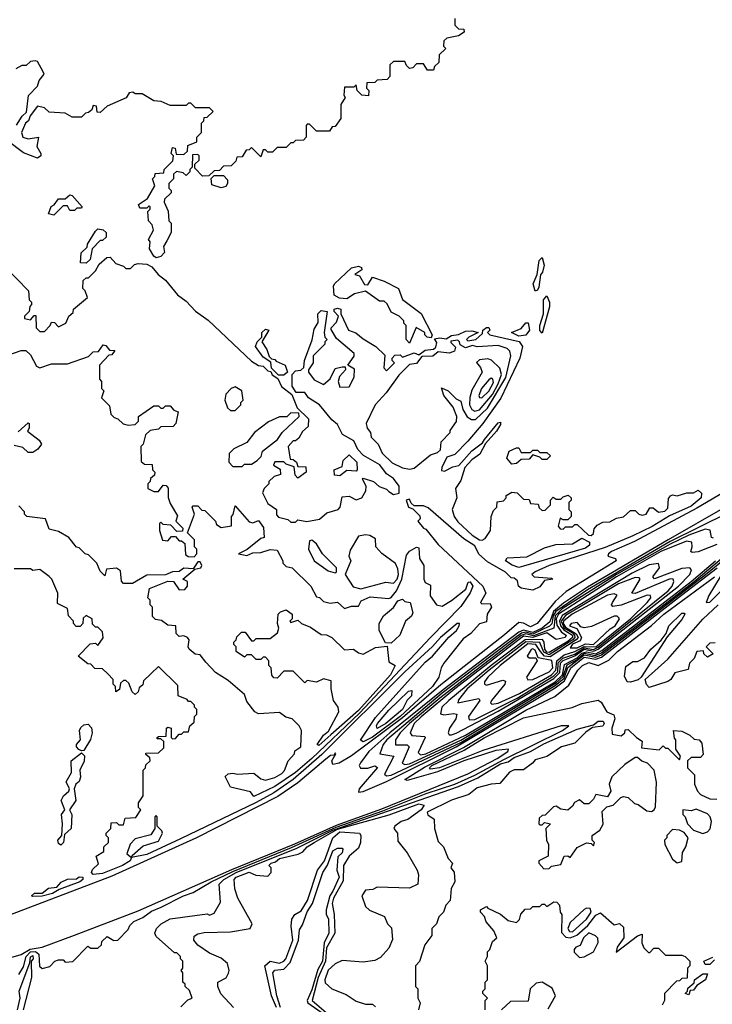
# Model space of a CAD drawing. Extents: x 2668140 to 2765664, y 823621 to 955240.
# Tile 40 of 256: x 2702769 to 2705746, y 853019 to 857249. Entities that reach past the tile are written whole.
import ezdxf

# ---------------------------------------------------------------- set-up
doc = ezdxf.new("R2010")
doc.units = 0

msp = doc.modelspace()

# ---------------------------------------------------------------- linework, layer by layer
at = {"layer": '0CON02XD'}
for points in [[(2704640, 857255), (2704640, 857225), (2704655, 857210), (2704678.3, 857208.3), (2704680, 857195), (2704655, 857180), (2704605, 857170), (2704591.7, 857158.3), (2704590, 857135), (2704600, 857125), (2704571.7, 857098.3), (2704570, 857065), (2704551.7, 857048.3), (2704548.3, 857031.7), (2704521.7, 857031.7), (2704505, 857060), (2704475, 857060), (2704458.3, 857041.7), (2704445, 857040), (2704431.7, 857051.7), (2704425, 857070), (2704375, 857070), (2704360, 857055), (2704360, 857005), (2704348.3, 856991.7), (2704305, 856990), (2704295, 856980), (2704261.7, 856978.3), (2704260, 856955), (2704270, 856945), (2704268.3, 856921.7), (2704240, 856925), (2704220, 856945), (2704215, 856970), (2704205, 856960), (2704165, 856960), (2704162.5, 856925), (2704167.5, 856915), (2704150, 856885), (2704150, 856825), (2704125, 856790), (2704111.7, 856788.3), (2704100, 856770), (2704045, 856770), (2704015, 856800), (2704005, 856800), (2704000, 856795), (2704000, 856745), (2703988.3, 856731.7), (2703955, 856730), (2703945, 856720), (2703935, 856720), (2703915, 856700), (2703875, 856700), (2703855, 856680), (2703835, 856680), (2703825, 856690), (2703815, 856690), (2703805, 856660), (2703765, 856700), (2703755, 856690), (2703741.7, 856688.3), (2703725, 856660), (2703701.7, 856658.3), (2703698.3, 856641.7), (2703678.3, 856621.7), (2703645, 856620), (2703628.3, 856601.7), (2703605, 856600), (2703581.7, 856578.3), (2703555, 856577.5), (2703521.7, 856611.7), (2703521.7, 856628.3), (2703540, 856645), (2703540, 856665), (2703535, 856670), (2703511.7, 856668.3), (2703510, 856615), (2703500, 856605), (2703500, 856595), (2703485, 856580), (2703471.7, 856591.7), (2703442.5, 856597.5), (2703430, 856585), (2703430, 856565), (2703410, 856545), (2703410, 856525), (2703420, 856515), (2703420, 856505), (2703391.7, 856478.3), (2703390, 856465), (2703407, 856427), (2703410, 856385), (2703420, 856375), (2703420, 856335), (2703400.7, 856299.3), (2703387.5, 856275), (2703391.7, 856248.3), (2703375, 856232.5), (2703355, 856226.7)], [(2702755, 856796.2), (2702780, 856835), (2702798.3, 856851.7), (2702806.7, 856923.3), (2702845, 856963.3), (2702852.1, 856987.9), (2702873.3, 857015), (2702870, 857025), (2702845, 857070), (2702835, 857072.5), (2702815, 857070), (2702797, 857053), (2702778.3, 857051.7), (2702751.7, 857038.3)], [(2703355, 856226.7), (2703345, 856233.3), (2703327.5, 856265), (2703330, 856295), (2703322.5, 856305), (2703343.3, 856345), (2703338.3, 856368.3), (2703322.5, 856385), (2703320, 856425), (2703330, 856435), (2703330, 856445), (2703325, 856450), (2703315, 856440), (2703285, 856440), (2703280, 856455), (2703318.3, 856481.7), (2703350, 856535), (2703340, 856565), (2703350, 856575), (2703351.7, 856588.3), (2703388.3, 856591.7), (2703390, 856605), (2703427, 856643), (2703430, 856665), (2703420, 856675), (2703425, 856700), (2703437, 856697), (2703441.7, 856671.7), (2703475, 856670), (2703490, 856685), (2703491.7, 856708.3), (2703530, 856725), (2703530, 856745), (2703550, 856765), (2703550, 856805), (2703560, 856815), (2703561.7, 856828.3), (2703575, 856830), (2703600, 856855), (2703585, 856870), (2703525, 856870), (2703505, 856890), (2703495, 856890), (2703485, 856880), (2703415, 856880), (2703377, 856897), (2703345, 856900), (2703295, 856930), (2703265, 856930), (2703255, 856937.5), (2703240, 856935), (2703227, 856913), (2703145, 856877.5), (2703115, 856850), (2703101.7, 856851.7), (2703098.3, 856878.3), (2703085, 856880), (2703078.3, 856861.7), (2703065, 856850), (2703051.7, 856848.3), (2703035, 856830), (2702995, 856830), (2702965, 856847.5), (2702895, 856852.5), (2702875, 856870), (2702845, 856877.5), (2702813.8, 856836.2), (2702806, 856814), (2702793.3, 856805), (2702776.7, 856765), (2702782.5, 856745), (2702805, 856736.7), (2702850, 856745), (2702842.5, 856705), (2702860, 856675), (2702860, 856665), (2702846, 856654), (2702785, 856677.5), (2702715, 856730)], [(2703635, 856527.5), (2703595, 856540), (2703592.5, 856567.5), (2703605, 856580), (2703645, 856580), (2703661.7, 856561.7), (2703662.5, 856545), (2703655, 856532.5), (2703635, 856527.5)], [(2702915, 856410), (2702892.5, 856415), (2702903.6, 856446.4), (2702916.4, 856453.6), (2702935, 856480), (2702965, 856480), (2702983.8, 856496.2), (2702995, 856493.3), (2703037.5, 856445), (2703035, 856440), (2703015, 856440), (2703005, 856430), (2702985, 856430), (2702975, 856450), (2702955, 856450), (2702915, 856410)], [(2703055, 856202.5), (2703030, 856205), (2703033, 856247), (2703058.3, 856271.7), (2703060, 856285), (2703095, 856340), (2703105, 856350), (2703127, 856347), (2703140, 856335), (2703140, 856315), (2703125, 856300), (2703115, 856300), (2703080, 856265), (2703071.7, 856218.3), (2703055, 856202.5)], [(2702707, 856187), (2702806.7, 856085), (2702810, 856045), (2702820, 856035), (2702820, 856025), (2702813, 856017), (2702810, 855995), (2702790, 855975), (2702790, 855965), (2702815, 855960), (2702831.7, 855978.3), (2702838.3, 855978.3), (2702840, 855925), (2702855, 855910), (2702875, 855910), (2702900, 855935), (2702905, 855950), (2702918.3, 855948.3), (2702935, 855930), (2702967.5, 855945), (2702980, 855975), (2702998.3, 855991.7), (2703000, 856005), (2703060, 856055), (2703050, 856085), (2703040, 856095), (2703041.7, 856128.3), (2703055, 856140), (2703065, 856140), (2703095, 856170), (2703110.7, 856199.3), (2703143, 856227), (2703158.3, 856228.3), (2703181.7, 856201.7), (2703215, 856190), (2703225, 856180), (2703245, 856180), (2703262.5, 856197.5), (2703278.3, 856201.7), (2703315, 856198.8), (2703337, 856187), (2703364.2, 856154.2), (2703395, 856130), (2703446.7, 856066.7), (2703485, 856040), (2703525, 855996.7), (2703578.3, 855958.3), (2703765, 855782.5), (2703795, 855763.3), (2703815, 855760), (2703835, 855740), (2703848.3, 855738.3), (2703853.6, 855723.6), (2703878.3, 855708.3), (2703893.6, 855673.6), (2703938.3, 855638.3), (2703961.7, 855581.7), (2704010, 855535), (2704008.3, 855501.7), (2703985, 855480), (2703968.3, 855451.7), (2703955, 855440), (2703945, 855440), (2703922.5, 855415), (2703931.7, 855361.7), (2703945, 855360), (2703958.3, 855348.3), (2703965, 855330), (2703998.3, 855328.3), (2704000, 855305), (2703965, 855280), (2703953, 855293), (2703948.3, 855328.3), (2703915, 855340), (2703905, 855350), (2703865, 855350), (2703860, 855335), (2703888.3, 855318.3), (2703890, 855295), (2703863, 855287), (2703840, 855265), (2703840, 855255), (2703820, 855235), (2703813, 855217), (2703835, 855170), (2703872.5, 855145), (2703872.5, 855122.5), (2703881.7, 855111.7), (2703921.7, 855101.7), (2703935, 855090), (2703955, 855090), (2703965, 855100), (2704003.6, 855093.6), (2704057, 855103), (2704088.8, 855131.2), (2704137.5, 855145), (2704146.7, 855155), (2704155, 855200), (2704185, 855202.5), (2704215, 855186.7), (2704240, 855195), (2704256.7, 855225), (2704257.5, 855245), (2704242.5, 855275), (2704245, 855280), (2704290, 855265), (2704313.9, 855243.9), (2704345, 855232.5), (2704355, 855222.5), (2704375, 855210), (2704400, 855215), (2704400, 855245), (2704375, 855277.5), (2704345, 855297.5), (2704316.4, 855336.4), (2704247, 855377), (2704223, 855403), (2704205, 855440), (2704157, 855467), (2704135, 855510), (2704110.5, 855530.5), (2704057.5, 855595), (2704010, 855625), (2703995, 855647.5), (2703957.5, 855647.5), (2703940, 855675), (2703940, 855725), (2703955, 855740), (2703977, 855743), (2703990, 855755), (2703992.5, 855785), (2704026.4, 855873.6), (2704035, 855920), (2704051.7, 855948.3), (2704050, 855985), (2704065, 856000), (2704090, 855995), (2704077.5, 855905), (2704080, 855885), (2704090, 855875), (2704080, 855865), (2704080, 855855), (2704030, 855805), (2704030, 855775), (2704010, 855745), (2704010, 855735), (2704035, 855702.5), (2704075, 855682.5), (2704103.6, 855706.4), (2704125, 855750), (2704155, 855757.5), (2704167.5, 855757.5), (2704170, 855745), (2704143, 855717), (2704137.5, 855695), (2704145, 855670), (2704185, 855672.5), (2704207, 855713), (2704208.3, 855748.3), (2704180, 855765), (2704207, 855803), (2704206.7, 855815), (2704130, 855880), (2704108.3, 855918.3), (2704107.5, 855925), (2704130.7, 855949.3), (2704140, 855975), (2704120, 855995), (2704120, 856005), (2704135, 856010), (2704150, 856005), (2704150, 855985), (2704182.5, 855915), (2704213.6, 855903.6), (2704245, 855877.5), (2704300, 855845), (2704338.3, 855808.3), (2704333.8, 855753.8), (2704345, 855740), (2704380, 855775), (2704370, 855785), (2704370, 855795), (2704381.7, 855808.3), (2704405, 855810), (2704415, 855800), (2704465, 855817.5), (2704485, 855810), (2704511.2, 855828.8), (2704547, 855833), (2704558.3, 855841.7), (2704561.7, 855861.7), (2704551.7, 855878.3), (2704575, 855882.5), (2704601.7, 855878.3), (2704625, 855892.5), (2704655, 855896.2), (2704685, 855911.2), (2704713, 855913), (2704740, 855905), (2704700, 855885), (2704690, 855875), (2704695, 855870), (2704730, 855875), (2704758.3, 855901.7), (2704760, 855915), (2704775, 855926.7), (2704785, 855926.7), (2704790, 855915), (2704780, 855905), (2704790, 855895), (2704916.4, 855866.4), (2704930, 855845), (2704918.6, 855795), (2704836.6, 855623.4), (2704760, 855515), (2704695, 855438), (2704638.8, 855381.2), (2704605, 855370), (2704583.8, 855325), (2704582.5, 855312.5), (2704595, 855310), (2704631.2, 855328.8), (2704656.1, 855333.9), (2704712.8, 855397.2), (2704758.3, 855431.7), (2704766.7, 855445)], [(2704985, 856082.5), (2704976, 856115), (2704993.3, 856155), (2705002, 856215), (2705015, 856227.5), (2705023.8, 856195), (2705016.7, 856165), (2705007, 856153), (2705000.5, 856099.5), (2704995, 856087.5), (2704985, 856082.5)], [(2704445, 855860), (2704430, 855875), (2704430, 855935), (2704420, 855945), (2704420, 855955), (2704400, 855975), (2704365, 855993.3), (2704348.3, 856028.3), (2704335, 856040), (2704315, 856040), (2704255, 856082.5), (2704208.3, 856071.7), (2704175, 856050), (2704143, 856053), (2704120, 856065), (2704117.5, 856105), (2704122.5, 856115), (2704195, 856182.5), (2704225, 856190), (2704237.5, 856185), (2704240, 856175), (2704210, 856155), (2704229.3, 856149.3), (2704251.7, 856111.7), (2704265, 856110), (2704285, 856142.5), (2704335.8, 856125.8), (2704397.5, 856095), (2704415, 856046.7), (2704495, 855987.5), (2704542.5, 855895), (2704537.5, 855882.5), (2704520, 855885), (2704510, 855895), (2704510, 855905), (2704472.5, 855927.5), (2704445, 855860)], [(2705015, 855902.5), (2705004.3, 855914.3), (2705004.2, 855935.8), (2705020, 855985), (2705021.2, 856045), (2705035, 856062.5), (2705046.1, 856036.1), (2705046.2, 856015), (2705015, 855902.5)], [(2704915, 855890), (2704882.5, 855905), (2704925, 855922), (2704945, 855947.5), (2704955, 855947.5), (2704960.8, 855915), (2704945, 855893.8), (2704915, 855890)], [(2703881.7, 855721.7), (2703851.7, 855751.7), (2703848.3, 855778.3), (2703815, 855800), (2703782.5, 855845), (2703790, 855865), (2703810, 855885), (2703810, 855905), (2703825, 855920), (2703840, 855915), (2703810, 855865), (2703831.7, 855831.7), (2703841.7, 855801.7), (2703851.7, 855791.7), (2703865, 855790), (2703871.7, 855781.7), (2703910, 855765), (2703920, 855735), (2703905, 855722.5), (2703881.7, 855721.7)], [(2704445, 855317.5), (2704465, 855322.5), (2704535, 855380), (2704565, 855390), (2704578.3, 855401.7), (2704580, 855435), (2704620, 855475), (2704620, 855485), (2704647, 855523), (2704647.5, 855545), (2704632.5, 855585), (2704592.5, 855635), (2704581.7, 855668.3), (2704610, 855655), (2704645, 855620), (2704665, 855610), (2704673.3, 855575), (2704692.9, 855542.9), (2704711.2, 855531.2), (2704728.3, 855531.7), (2704779.1, 855580.9), (2704858, 855712), (2704880, 855805), (2704876.2, 855825), (2704865, 855836.7), (2704825, 855848.8), (2704735, 855843.3), (2704715, 855850), (2704685, 855840), (2704661.7, 855851.7), (2704660, 855865), (2704651.7, 855871.7), (2704622.5, 855867.5), (2704621.7, 855861.7), (2704641.7, 855841.7), (2704637.5, 855825), (2704615, 855816.2), (2704568.3, 855821.7), (2704545, 855803.8), (2704497.5, 855802.5), (2704475, 855772.5), (2704445, 855767.5), (2704398.3, 855721.7), (2704343.9, 855646.1), (2704296.7, 855595), (2704257.5, 855515), (2704262.5, 855495), (2704277.5, 855475), (2704280, 855455), (2704310, 855425), (2704327, 855387), (2704370, 855345), (2704415, 855323.3), (2704445, 855317.5)], [(2702713, 855807), (2702775, 855827.5), (2702795, 855827.5), (2702815, 855810), (2702840.7, 855760.7), (2702855, 855753.3), (2702905, 855770), (2702975, 855770), (2703065, 855802.5), (2703085, 855822.5), (2703107, 855823), (2703128.3, 855851.7), (2703139.3, 855849.3), (2703155, 855830), (2703178.3, 855828.3), (2703165, 855810), (2703151.7, 855808.3), (2703112.5, 855765), (2703112.5, 855705), (2703120, 855695), (2703120, 855665), (2703130, 855655), (2703120, 855625), (2703155, 855590), (2703160, 855555), (2703175, 855540), (2703190, 855535), (2703213, 855513), (2703235, 855507.5), (2703265, 855510), (2703280, 855525), (2703280, 855545), (2703345, 855590), (2703365, 855590), (2703375, 855580), (2703385, 855580), (2703395, 855590), (2703415, 855590), (2703431.7, 855571.7), (2703450, 855565), (2703440, 855515), (2703428.3, 855501.7), (2703375, 855500), (2703365, 855490), (2703330, 855485), (2703310, 855465), (2703300, 855425), (2703290, 855415), (2703291.7, 855351.7), (2703305, 855340), (2703338.3, 855338.3), (2703340, 855315), (2703350, 855305), (2703348.3, 855291.7), (2703331.7, 855278.3), (2703330, 855265), (2703320, 855255), (2703320, 855235), (2703345, 855222.5), (2703365, 855222.5), (2703385, 855250), (2703398.3, 855248.3), (2703406.4, 855236.4), (2703407, 855197), (2703415, 855170), (2703447, 855117), (2703440, 855095), (2703470, 855065), (2703468.3, 855051.7), (2703445, 855050), (2703418.3, 855078.3), (2703385, 855080), (2703375, 855090), (2703370, 855085), (2703370, 855055), (2703383, 855013), (2703405, 855010), (2703421.7, 855028.3), (2703438.3, 855028.3), (2703455, 855010), (2703465, 855010), (2703478.3, 854998.3), (2703481.7, 854951.7), (2703493, 854943), (2703518.3, 854941.7), (2703530, 854955), (2703530, 854975), (2703520, 854985), (2703520, 855015), (2703490, 855045), (2703520, 855125), (2703510, 855155), (2703515, 855160), (2703535, 855160), (2703551.7, 855141.7), (2703565, 855140), (2703610, 855095), (2703615, 855080), (2703635, 855067.5), (2703680, 855075), (2703680, 855115), (2703687, 855123), (2703695, 855160), (2703755, 855092.5), (2703771.7, 855088.3), (2703795, 855097.5), (2703817.3, 855067.3), (2703820, 855025), (2703805, 855020), (2703746.7, 854973.3), (2703710, 854955), (2703745, 854947.5), (2703770.7, 854959.3), (2703805, 854960), (2703845, 854973.3), (2703875, 854970), (2703900, 854925), (2703900, 854915), (2703915, 854900), (2703940, 854895), (2704020, 854815), (2704045, 854770), (2704057, 854767), (2704075, 854750), (2704103, 854743), (2704135, 854747.5), (2704165, 854720), (2704195, 854730), (2704225, 854730), (2704237, 854753), (2704275, 854769.2), (2704355, 854762.9), (2704365, 854767.5), (2704388.6, 854795), (2704412.2, 854845), (2704431.7, 854948.3), (2704445, 854966.2), (2704475, 854982.5), (2704485, 854980), (2704487.5, 854935), (2704506.7, 854905), (2704506.7, 854845), (2704512, 854832), (2704535, 854820), (2704533.6, 854773.6), (2704560, 854735), (2704585, 854730), (2704625, 854754), (2704687.3, 854802.7), (2704697, 854833), (2704705, 854833.8), (2704716.5, 854815), (2704705, 854786.7), (2704665, 854728), (2704534.6, 854595.4)], [(2704725, 855567.5), (2704745, 855573.3), (2704800.8, 855639.2), (2704825.7, 855684.3), (2704839.6, 855725), (2704832.2, 855752.2), (2704796.4, 855786.4), (2704781.7, 855791.7), (2704745, 855787.5), (2704733, 855777), (2704750, 855755), (2704756.2, 855735), (2704713, 855657), (2704703.7, 855626.3), (2704703.1, 855595), (2704712, 855575), (2704725, 855567.5)], [(2704755, 855624.4), (2704785, 855653.3), (2704805, 855691.2), (2704803.3, 855705), (2704795, 855708.6), (2704785, 855702.5), (2704753.5, 855665), (2704743.1, 855635), (2704746, 855626), (2704755, 855624.4)], [(2703695, 855570), (2703720, 855595), (2703720, 855605), (2703730, 855615), (2703723.3, 855655), (2703695, 855672.5), (2703677.5, 855665), (2703655, 855640), (2703650, 855615), (2703661.7, 855581.7), (2703675, 855570), (2703695, 855570)], [(2703725, 855330), (2703735, 855340), (2703765, 855340), (2703790, 855355), (2703807, 855373), (2703812.5, 855395), (2703877.5, 855445), (2703897.5, 855475), (2703970, 855545), (2703968.3, 855558.3), (2703935, 855560), (2703917, 855543), (2703885, 855542.5), (2703838.8, 855521.2), (2703777.5, 855475), (2703745, 855432.5), (2703690, 855405), (2703670, 855385), (2703668.3, 855348.3), (2703685, 855330), (2703725, 855330)], [(2704766.7, 855445), (2704825, 855517.5), (2704835, 855520), (2704835, 855510), (2704818.8, 855481.2), (2704771.2, 855428.8), (2704746.9, 855383.1), (2704712, 855358), (2704682.5, 855325), (2704665, 855270), (2704642.5, 855235), (2704647.5, 855195), (2704627.5, 855145), (2704636, 855115), (2704652.2, 855092.2), (2704714.4, 855034.4), (2704745, 855014), (2704757.1, 855012.9), (2704769.5, 855020.5), (2704793.3, 855055), (2704796.2, 855115), (2704805, 855140), (2704820, 855155), (2704821.7, 855178.3), (2704848.3, 855181.7), (2704860, 855195), (2704860, 855205), (2704885, 855220), (2704907, 855217), (2704935, 855190), (2704958.3, 855188.3), (2704965, 855170), (2704998.3, 855168.3), (2705001.7, 855151.7), (2705015, 855140), (2705028.3, 855141.7), (2705050, 855165), (2705050, 855185), (2705061.7, 855198.3), (2705075, 855190), (2705095, 855190), (2705105, 855200), (2705127, 855207), (2705140, 855195), (2705140, 855185), (2705130, 855175), (2705130, 855145), (2705140, 855135), (2705140, 855115), (2705125, 855100), (2705105, 855100), (2705091.7, 855108.3), (2705083, 855073), (2705091.7, 855061.7), (2705105, 855060), (2705115, 855070), (2705145, 855070), (2705155, 855080), (2705165, 855080), (2705213.3, 855035), (2705225, 855033.8), (2705235, 855042.5), (2705238.3, 855061.7), (2705251.7, 855078.3), (2705275, 855090), (2705305, 855092.5), (2705335, 855107.5), (2705365, 855113.3), (2705395, 855140), (2705415, 855140), (2705430, 855125), (2705445, 855120), (2705462.5, 855125), (2705478.3, 855151.7), (2705491.7, 855151.7), (2705515, 855133.3), (2705541.7, 855138.3), (2705555, 855150), (2705558.3, 855191.7), (2705567, 855203), (2705575, 855207.5), (2705595, 855203.3), (2705637, 855217), (2705665, 855216.7), (2705685, 855227.5), (2705700, 855215), (2705698.8, 855195), (2705655, 855158.9), (2705562, 855118), (2705487.6, 855072.4), (2705405, 855032.2), (2705285, 854981.9), (2705045, 854903.8), (2704985, 854876.7), (2704970, 854865), (2704980, 854855), (2705055, 854850), (2705060, 854845), (2705025, 854840), (2705005, 854813.3), (2704975, 854798.8), (2704925, 854806.7), (2704913.3, 854815), (2704908.3, 854838.3), (2704895, 854850), (2704881.7, 854851.7), (2704857.5, 854875), (2704779.7, 854919.7), (2704742.7, 854952.7), (2704725, 854988.8), (2704678.3, 855018.3), (2704525, 855152.5), (2704505, 855160), (2704465, 855160), (2704451.7, 855171.7), (2704445, 855190), (2704430, 855185), (2704440, 855155), (2704458.3, 855148.3), (2704488.3, 855118.3), (2704490, 855105), (2704480, 855095), (2704504.2, 855064.2), (2704515, 855060), (2704567.5, 854995), (2704760, 854815), (2704772.5, 854785), (2704750, 854745), (2704755, 854740), (2704791.7, 854741.7), (2704796.7, 854725), (2704778.8, 854695), (2704775, 854662.5), (2704745, 854653.3), (2704708.3, 854611.7), (2704675, 854588.8), (2704592.5, 854485), (2704580, 854465), (2704570, 854425), (2704543.8, 854385), (2704404.4, 854255), (2704285, 854167.5), (2704245, 854146.2), (2704233.8, 854153.8), (2704298.9, 854251.1), (2704511.4, 854488.6), (2704543.3, 854515), (2704613.3, 854596.7), (2704646.7, 854625), (2704657.5, 854645), (2704660, 854655), (2704650, 854655), (2704577.5, 854595), (2704544, 854556), (2704425, 854447.5), (2704067.3, 854092.7), (2703945, 853985.6), (2703861.7, 853928.3), (2703785, 853885.6), (2703459.5, 853729.5), (2703315, 853662.9), (2703250, 853650), (2703251.7, 853658.3), (2703299.3, 853700.7), (2703365, 853720), (2703382.5, 853755), (2703380, 853765), (2703360, 853785), (2703360, 853825), (2703355, 853830), (2703350, 853825), (2703350, 853775), (2703333, 853747), (2703265, 853730), (2703243, 853707), (2703230, 853665), (2703250, 853650), (2703243.3, 853635), (2703211.2, 853615), (2703125, 853580.8), (2703085, 853577.5), (2703077.5, 853585), (2703081.7, 853598.3), (2703107, 853623), (2703097.5, 853655), (2703130, 853675), (2703130, 853695), (2703150, 853715), (2703150, 853735), (2703140, 853745), (2703140, 853755), (2703160, 853775), (2703161.7, 853798.3), (2703185, 853800), (2703195, 853790), (2703215, 853790), (2703221.7, 853818.3), (2703268.3, 853821.7), (2703290, 853855), (2703280, 853865), (2703280, 853885), (2703300, 853915), (2703300, 854025), (2703310, 854035), (2703311.7, 854048.3), (2703330, 854065), (2703328.3, 854078.3), (2703311.7, 854091.7), (2703311.7, 854098.3), (2703365, 854100), (2703388.3, 854121.7), (2703388.3, 854148.3), (2703375, 854160), (2703360, 854160), (2703360, 854165), (2703365, 854170), (2703398.3, 854171.7), (2703400, 854205), (2703405, 854210), (2703420, 854205), (2703420, 854165), (2703425, 854160), (2703438.3, 854161.7), (2703455, 854180), (2703465, 854180), (2703475, 854190), (2703495, 854190), (2703500, 854215), (2703518.3, 854231.7), (2703520, 854255), (2703530, 854265), (2703530, 854285), (2703520, 854295), (2703520, 854305), (2703505, 854320), (2703495, 854320), (2703488.3, 854328.3), (2703450, 854345), (2703448.3, 854388.3), (2703365, 854470), (2703301.7, 854408.3), (2703298.3, 854391.7), (2703281.7, 854378.3), (2703278.3, 854361.7), (2703265, 854350), (2703251.7, 854361.7), (2703238.3, 854398.3), (2703225, 854410), (2703215, 854410), (2703201.7, 854398.3), (2703198.3, 854371.7), (2703181.7, 854361.7), (2703180, 854385), (2703170, 854395), (2703170, 854415), (2703148.3, 854438.3), (2703125, 854460), (2703091.7, 854461.7), (2703075, 854480), (2703061.7, 854481.7), (2703020, 854515), (2703071.7, 854568.3), (2703095, 854570), (2703105, 854560), (2703127, 854593), (2703125, 854620), (2703105, 854640), (2703095, 854640), (2703081.7, 854651.7), (2703080, 854675), (2703055, 854690), (2703041.7, 854678.3), (2703040, 854655), (2703028.3, 854641.7), (2703011.7, 854641.7), (2703000, 854655), (2703000, 854665), (2702978.3, 854688.3), (2702975, 854720), (2702931.7, 854741.7), (2702932.5, 854785), (2702907.5, 854845), (2702895, 854857.5), (2702855, 854887.5), (2702825, 854882.5), (2702815, 854890), (2702745, 854890)], [(2702761.7, 855478.3), (2702805, 855517.5), (2702810, 855515), (2702810, 855495), (2702801.7, 855481.7), (2702853, 855443), (2702862.5, 855425), (2702846.4, 855403.6), (2702825, 855390), (2702805, 855390), (2702781.7, 855411.7), (2702745, 855420)], [(2706209.1, 855460.8), (2705679.8, 855150.2), (2705411.9, 855008.1), (2705312.5, 854965), (2705300, 854955), (2705297.5, 854945), (2705330, 854935), (2705332.5, 854925), (2705117.7, 854792.3), (2705070.6, 854749.4), (2704994, 854655), (2704965, 854640.9), (2704935, 854656), (2704915, 854658.8), (2704853.2, 854606.8), (2704578.7, 854391.3), (2704415, 854250), (2704195, 854086.9), (2704142.5, 854055), (2704115, 854050), (2704110, 854065), (2704127.5, 854095), (2704125, 854100), (2704120, 854090), (2704105, 854087.5), (2704085, 854072.5), (2703965, 853970), (2703878.5, 853911.5), (2703528.8, 853735), (2703165, 853570), (2702725, 853401.9)], [(2704885, 855340), (2704863.3, 855365), (2704872.5, 855395), (2704905, 855410), (2704915, 855410), (2704925, 855390), (2704965, 855390), (2704975, 855400), (2704995, 855400), (2705005, 855390), (2705035, 855390), (2705050, 855375), (2705035, 855360), (2705015, 855360), (2705005, 855370), (2704975, 855380), (2704958.3, 855361.7), (2704925, 855360), (2704905, 855342.5), (2704885, 855340)], [(2704145, 855290), (2704121.7, 855291.7), (2704120, 855315), (2704155, 855330), (2704160, 855355), (2704185, 855380), (2704218.3, 855348.3), (2704220, 855315), (2704215, 855310), (2704175, 855312.5), (2704145, 855290)], [(2704534.6, 854595.4), (2704230, 854270), (2704024.7, 854075.3), (2703955, 854015.6), (2703866, 853955), (2703775, 853912.5), (2703761.7, 853931.7), (2703675, 853952.5), (2703651.7, 853998.3), (2703665, 854010), (2703685, 854012.5), (2703705, 854007.5), (2703775, 854012.5), (2703805, 853987.5), (2703825, 853982.5), (2703865, 853993.8), (2703895, 854011.2), (2703906.9, 854023.1), (2703922.5, 854065), (2703950, 854095), (2703951.7, 854108.3), (2703977.5, 854125), (2703980, 854195), (2703970, 854215), (2703940, 854245), (2703913.3, 854253.3), (2703885, 854272.5), (2703795, 854267.5), (2703780, 854275), (2703745, 854320), (2703735, 854350), (2703665, 854410), (2703610, 854445), (2703569.3, 854489.3), (2703545, 854520), (2703523, 854523), (2703497.5, 854545), (2703492.5, 854555), (2703497.5, 854585), (2703490, 854595), (2703475, 854602.5), (2703455, 854600), (2703441.7, 854611.7), (2703440, 854645), (2703405, 854647.5), (2703378.3, 854668.3), (2703353, 854673), (2703340, 854685), (2703340, 854725), (2703330, 854735), (2703330, 854755), (2703320, 854765), (2703327.5, 854805), (2703405, 854836.7), (2703430, 854835), (2703455, 854800), (2703478.3, 854801.7), (2703490, 854815), (2703490, 854835), (2703470, 854845), (2703521.7, 854888.3), (2703547.5, 854895), (2703552.5, 854905), (2703545, 854920), (2703535, 854920), (2703515, 854890), (2703475, 854893.3), (2703455, 854878.8), (2703425, 854876.7), (2703396.2, 854863.8), (2703315, 854862.5), (2703253.6, 854826.4), (2703215, 854827.5), (2703207, 854837), (2703201.7, 854881.7), (2703185, 854892.5), (2703141.7, 854888.3), (2703135, 854860), (2703115, 854880), (2703100, 854915), (2703065, 854950), (2703050, 854955), (2703025, 854980), (2703013.6, 854983.6), (2702980, 855025), (2702935, 855050), (2702895, 855060), (2702880, 855105), (2702800, 855115), (2702790, 855125), (2702790, 855135), (2702765, 855160)], [(2705801.2, 855155), (2705556, 855014), (2705209, 854811), (2705106.9, 854743.1), (2705063.1, 854706.9), (2705048, 854662), (2705015.4, 854635), (2704975, 854617.1), (2704935, 854626.2), (2704915, 854618), (2704589.4, 854370.6), (2704360.4, 854185), (2704269.2, 854105), (2704234, 854056), (2704227.5, 854045), (2704233.6, 854033.6), (2704265, 854034), (2704295, 854043.3), (2704306.7, 854036.7), (2704227.5, 853945), (2704225, 853930)], [(2705815, 855131.2), (2705565, 855007.1), (2705210, 854800), (2705073.7, 854706.3), (2705062.3, 854687.7), (2705056.8, 854653.2), (2705046.5, 854643.5), (2704975, 854609.3), (2704945, 854617.5), (2704925.8, 854614.2), (2704859.6, 854565), (2704584.8, 854355.2), (2704347.1, 854155), (2704330.8, 854135), (2704317.5, 854095), (2704377.5, 854085), (2704337.5, 854007.5), (2704345, 854001.2)], [(2705751.2, 855021.2), (2705742.5, 855025), (2705736.4, 855056.4), (2705715, 855060), (2705645, 855035.3), (2705565, 854996.3), (2705334.6, 854865.4), (2705101.4, 854718.7), (2705071.4, 854688.6), (2705064.5, 854635.5), (2704977.4, 854602.6), (2704945, 854610.2), (2704925, 854604.2), (2704575.4, 854335), (2704443.8, 854225), (2704404.2, 854185), (2704383.8, 854155), (2704383.8, 854133.8), (2704433.8, 854133.8), (2704443.3, 854125), (2704413.3, 854055), (2704425, 854048.8)], [(2705780, 854855), (2705731.2, 854775), (2705720, 854745), (2705735, 854747.5), (2706065, 855080.8)], [(2704125, 854872.5), (2704130, 854875), (2704130, 854895), (2704071.2, 854955), (2704045, 854997.5), (2704025, 855012.5), (2704015, 855010), (2704010.8, 854975), (2704034.2, 854925), (2704095, 854881.2), (2704125, 854872.5)], [(2704235, 854803.8), (2704343, 854833), (2704375, 854828.8), (2704390.8, 854845), (2704396.5, 854865), (2704395, 854890), (2704385, 854912.5), (2704326.1, 854956.1), (2704300, 854985), (2704298.3, 855018.3), (2704273.3, 855033.3), (2704255, 855036.2), (2704225, 855030), (2704189.3, 854970.7), (2704183.3, 854945), (2704192.5, 854925), (2704167.5, 854865), (2704202.6, 854812.6), (2704235, 854803.8)], [(2704915, 854896.2), (2704886.4, 854906.4), (2704857.5, 854925), (2704865, 854936.7), (2704948.6, 854941.4), (2705025, 854980), (2705073.9, 854993.9), (2705145, 854996.7), (2705185, 855021.9), (2705218, 855005), (2705218.8, 854991.2), (2705200.9, 854979.1), (2704935, 854902), (2704915, 854896.2)], [(2705765, 854994), (2705732, 854982), (2705685, 854963.3), (2705660, 854960), (2705653.3, 854965), (2705660, 854985), (2705657.5, 855005), (2705635, 855009.2), (2705525.6, 854965), (2705335, 854856.2), (2705084.9, 854695.1), (2705075.6, 854675), (2705077.3, 854647.3), (2705098.1, 854618.1), (2705117.8, 854605), (2705113.8, 854595), (2705075, 854585.8), (2705035, 854614.6), (2704975, 854595.5), (2704935, 854600.7), (2704639.6, 854375), (2704495, 854254.4), (2704464.4, 854225), (2704446.7, 854185), (2704454.2, 854174.2), (2704510, 854170), (2704512.5, 854165), (2704481.2, 854101.2), (2704491.4, 854091.4)], [(2704345, 854001.2), (2704365, 854003.5), (2704665, 854144.3), (2705071.3, 854388.7), (2705109.2, 854420.8), (2705125, 854466.1), (2705195, 854520.2), (2705245, 854510.2), (2705269.9, 854520.1), (2705717.2, 854865), (2705801.6, 854935)], [(2704425, 854048.8), (2704445, 854052.5), (2704665, 854153.8), (2705075, 854399.8), (2705105, 854427.3), (2705122.9, 854477.1), (2705165, 854501), (2705195, 854527.6), (2705242.3, 854517.7), (2705270.4, 854529.6), (2705667.5, 854835), (2705795, 854941.8)], [(2704225, 853930), (2704245, 853934), (2704345, 853976.4), (2704645.4, 854125), (2705071.1, 854378.9), (2705110.6, 854409.4), (2705137.7, 854465), (2705195, 854510.8), (2705245, 854501.9), (2705269.8, 854510.2), (2705613.6, 854776.4), (2705766.4, 854893.6)], [(2704491.4, 854091.4), (2704515, 854094.6), (2704685, 854175.3), (2705070, 854405), (2705101.6, 854435), (2705111.5, 854478.5), (2705165, 854507.7), (2705185, 854528.1), (2705205, 854533.6), (2705244.9, 854525.1), (2705271.2, 854538.8), (2705655.3, 854835), (2705759.5, 854925)], [(2704625, 854176.7), (2704645, 854184.4), (2704825, 854278.1), (2705065, 854419.5), (2705090.4, 854445), (2705093, 854485), (2705105, 854496.8), (2705155, 854515.6), (2705195, 854544.3), (2705235, 854536.9), (2705255.6, 854544.4), (2705600.9, 854815), (2705650, 854865), (2705656.7, 854885), (2705650, 854895), (2705615, 854891.4), (2705497, 854847), (2705491.2, 854855), (2705518.8, 854895), (2705515, 854912.5), (2705475, 854906.7), (2705402, 854872), (2705101, 854689), (2705088.8, 854665), (2705093.1, 854645), (2705108.2, 854628.2), (2705144.8, 854605), (2705144.7, 854595), (2705125, 854578.3), (2705045, 854530), (2705035, 854532.2), (2705026.2, 854545), (2705023.1, 854575), (2705015.8, 854585.8), (2704941.5, 854585), (2704795, 854474.1), (2704613.3, 854325), (2704584.2, 854295), (2704577.5, 854267.5), (2704592.5, 854262.5), (2704635, 854269.2), (2704647.5, 854265), (2704644, 854245), (2704616.2, 854205), (2704610, 854185), (2704615, 854177.5), (2704625, 854176.7)], [(2702435, 853135.5), (2702775, 853232.9), (2702814.2, 853255.8), (2702865, 853264.3), (2703005, 853316.5), (2703278.6, 853421.4), (2703681.3, 853598.7), (2703951.2, 853708.8), (2704131.4, 853788.6), (2704325, 853859.2), (2704695, 854009.5), (2704821.2, 854075), (2704866.7, 854105), (2704870, 854115), (2704815, 854109.4), (2704678, 854065), (2704565, 854018.5), (2704435, 853980.8), (2704423.8, 853985), (2704508.6, 854038.6), (2704677, 854123), (2704945, 854282.5), (2705068.7, 854341.3), (2705129.1, 854390.9), (2705168, 854455), (2705188.8, 854475), (2705215, 854487.1), (2705255, 854474), (2705301.7, 854498.3), (2705339.2, 854535), (2705484.1, 854645.9), (2705538.1, 854695), (2705755, 854855.6)], [(2704701.2, 854241.2), (2704725, 854242.9), (2704907.8, 854335), (2705065, 854429.7), (2705082, 854448), (2705084.1, 854485.9), (2705103.6, 854506.4), (2705155, 854524), (2705195, 854550.1), (2705235, 854543.8), (2705255, 854553), (2705556.9, 854795), (2705573.8, 854815), (2705581.2, 854835), (2705577.5, 854845), (2705565, 854847.5), (2705415, 854784.3), (2705400, 854785), (2705436.7, 854845), (2705431.7, 854851.7), (2705415, 854853.3), (2705342.5, 854825), (2705185, 854731.2), (2705115, 854690), (2705096.2, 854665), (2705108.7, 854635), (2705145.4, 854615.4), (2705153.9, 854605), (2705155.3, 854595), (2705146, 854585), (2705045, 854520), (2705021.7, 854531.7), (2705005, 854573.1), (2704945, 854576.3), (2704786.4, 854455), (2704693.1, 854375), (2704655, 854327.5), (2704652.5, 854315), (2704742.5, 854332.5), (2704746.7, 854325), (2704697.5, 854255), (2704701.2, 854241.2)], [(2704365, 854570), (2704341.7, 854571.7), (2704313.8, 854625), (2704314, 854655), (2704332.4, 854687.6), (2704375.7, 854724.3), (2704395, 854752.5), (2704415, 854760), (2704425, 854750), (2704447.5, 854745), (2704459.3, 854700.7), (2704453, 854687), (2704427.5, 854665), (2704403.3, 854605), (2704365, 854570)], [(2704798.3, 854308.3), (2704825, 854312.5), (2704917.5, 854355), (2705055.5, 854435), (2705073.9, 854455), (2705077.6, 854495), (2705109.7, 854520.3), (2705155, 854534.2), (2705195, 854556.6), (2705245, 854555.4), (2705394.3, 854675), (2705466.2, 854745), (2705482.5, 854765), (2705480, 854775), (2705466.7, 854776.7), (2705355, 854734.3), (2705318.3, 854728.3), (2705313.3, 854735), (2705316.7, 854745), (2705336.7, 854776.7), (2705325, 854782.5), (2705295, 854777.5), (2705143.1, 854695), (2705106.2, 854665), (2705105.4, 854655), (2705115, 854638.7), (2705160.8, 854610.8), (2705168.9, 854595), (2705161.5, 854585), (2705048.5, 854511.5), (2705025.5, 854515.5), (2705007.6, 854535), (2704987.1, 854565), (2704952.7, 854567.3), (2704834.4, 854475), (2704781.2, 854425), (2704767.5, 854405), (2704767.5, 854395), (2704775, 854390), (2704845, 854411.2), (2704857, 854407), (2704853.8, 854395), (2704796.7, 854325), (2704793.3, 854315), (2704798.3, 854308.3)], [(2705758.3, 854571.7), (2705735, 854570), (2705720, 854555), (2705750, 854525), (2705725, 854510), (2705710, 854525), (2705708.3, 854538.3), (2705680, 854535), (2705667.5, 854505), (2705647.5, 854485), (2705643, 854457), (2705585, 854442.5), (2705567.5, 854415), (2705555, 854406.2), (2705475, 854380), (2705463, 854393), (2705457.5, 854415), (2705555, 854502.5), (2705705, 854674), (2705771.2, 854735)], [(2704055, 854131.2), (2704047.5, 854135), (2704074.3, 854175), (2704097, 854193), (2704141.2, 854275), (2704137.5, 854295), (2704117.5, 854325), (2704107.5, 854375), (2704108.3, 854408.3), (2704075, 854417.5), (2704045, 854402.5), (2704005, 854410), (2703995, 854400), (2703945, 854450), (2703905, 854450), (2703875, 854420), (2703861.7, 854421.7), (2703853, 854433), (2703850, 854465), (2703840, 854475), (2703840, 854495), (2703825, 854510), (2703815, 854510), (2703805, 854500), (2703785, 854500), (2703765, 854520), (2703745, 854520), (2703735, 854510), (2703700, 854535), (2703700, 854555), (2703690, 854565), (2703690, 854575), (2703700, 854585), (2703701.7, 854598.3), (2703721.7, 854618.3), (2703738.3, 854618.3), (2703765, 854580), (2703775, 854580), (2703785, 854590), (2703845, 854590), (2703877.5, 854615), (2703882.5, 854635), (2703877.5, 854655), (2703880, 854695), (2703890, 854705), (2703915, 854713.3), (2703940, 854695), (2703940, 854675), (2703930, 854665), (2703935, 854660), (2703965, 854670), (2703980, 854655), (2704019.2, 854639.2), (2704065, 854607.5), (2704087, 854607), (2704110, 854595), (2704165, 854542), (2704204.3, 854544.3), (2704225, 854528.8), (2704245, 854523.3), (2704297.7, 854552.3), (2704348.3, 854558.3), (2704355, 854490), (2704382.5, 854475), (2704363.3, 854435), (2704225, 854281.2), (2704106.4, 854176.4), (2704055, 854131.2)], [(2705135, 854550), (2705165, 854550.6), (2705201.7, 854568.3), (2705235.7, 854565), (2705307.3, 854632.7), (2705328.8, 854645), (2705347.5, 854675), (2705345, 854680), (2705337, 854687), (2705325, 854686.7), (2705227.3, 854642.7), (2705195, 854636.2), (2705180.7, 854640.7), (2705165, 854660), (2705140, 854655), (2705132.5, 854645), (2705164.3, 854634.3), (2705183.8, 854595), (2705178.8, 854581.2), (2705145, 854566.8), (2705135, 854550)], [(2705395, 854402.5), (2705380, 854405), (2705368.3, 854428.3), (2705375, 854470), (2705405, 854492.5), (2705425, 854492.5), (2705455, 854507.5), (2705482.5, 854545), (2705526.7, 854583.3), (2705548.3, 854611.7), (2705560, 854645), (2705615, 854700), (2705625, 854700), (2705627.5, 854695), (2705615, 854672.5), (2705552.5, 854597.5), (2705440, 854425), (2705427, 854413), (2705395, 854402.5)], [(2704953, 854413), (2704975, 854414), (2705045, 854447.1), (2705060, 854465), (2705056.6, 854496.6), (2704998.3, 854508.3), (2704985, 854540), (2704975, 854546.2), (2704967, 854543), (2704950, 854515), (2704958.3, 854508.3), (2704987.5, 854507.5), (2704993.3, 854495), (2704947.5, 854425), (2704953, 854413)], [(2704305, 854204.2), (2704302, 854215), (2704307.5, 854225), (2704355, 854282.5), (2704440, 854365), (2704455, 854367.5), (2704453.3, 854345), (2704433.8, 854326.2), (2704414, 854285), (2704342.5, 854225), (2704305, 854204.2)], [(2702765, 853147.5), (2702785, 853180), (2702796.2, 853225), (2702815, 853243.9), (2702836.5, 853246.5), (2702851.4, 853235), (2702853.3, 853183.3), (2702865, 853172.5), (2702898.3, 853181.7), (2702920, 853205), (2702935, 853210), (2702955, 853210), (2702965, 853200), (2702997, 853203), (2703061.7, 853268.3), (2703075, 853260), (2703105, 853260), (2703120, 853275), (2703121.7, 853288.3), (2703145, 853310), (2703173, 853293), (2703190, 853295), (2703235, 853340), (2703241.7, 853358.3), (2703260, 853375), (2703298.3, 853391.7), (2703335, 853420), (2703377, 853437), (2703472.5, 853485), (2703515, 853500), (2703591.4, 853545), (2703685, 853589.5), (2703937.7, 853692.3), (2704129.4, 853780.6), (2704329.5, 853850.5), (2704516.2, 853925), (2704638.8, 853965), (2704725, 854003.5), (2704850.7, 854070.7), (2705102.5, 854195), (2705130, 854215), (2705096.2, 854216.2), (2704760.4, 854109.6), (2704573.8, 854035), (2704535, 854028.8), (2704530, 854035), (2704540.6, 854045), (2704678.8, 854111.2), (2704765, 854164.6), (2704935, 854250), (2705143.9, 854293.9), (2705185, 854312), (2705255.8, 854325.8), (2705267.9, 854317.9), (2705292.5, 854275), (2705323, 854263), (2705327.5, 854245), (2705313.8, 854205), (2705315, 854180), (2705355, 854172.5), (2705370, 854185), (2705371.7, 854198.3), (2705385, 854200), (2705420, 854165), (2705445, 854150), (2705441.7, 854121.7), (2705517.5, 854112.5), (2705535, 854130), (2705545, 854120), (2705555, 854120), (2705605, 854070), (2705610, 854085), (2705590, 854115), (2705590, 854155), (2705583, 854163), (2705580, 854195), (2705615, 854192.5), (2705650, 854175), (2705668.3, 854158.3), (2705690, 854155), (2705701.7, 854141.7), (2705707, 854093), (2705695, 854080), (2705655, 854080), (2705640, 854065), (2705640, 854035), (2705670, 854005), (2705670, 853965), (2705682.5, 853935), (2705695, 853920), (2705735, 853902.5), (2705765, 853900)], [(2703035, 854107.5), (2703023.6, 854113.6), (2703012.5, 854125), (2703012.5, 854135), (2703030, 854155), (2703026.2, 854195), (2703031.2, 854208.8), (2703045, 854220), (2703063, 854223), (2703077, 854207), (2703080, 854185), (2703073.6, 854156.4), (2703045, 854110), (2703035, 854107.5)], [(2703461.7, 853008.3), (2703491.7, 853038.3), (2703510, 853045), (2703498.3, 853078.3), (2703480, 853095), (2703480, 853105), (2703470, 853115), (2703470, 853155), (2703462.5, 853165), (2703470, 853175), (2703470, 853205), (2703460, 853215), (2703460, 853225), (2703445, 853240), (2703435, 853240), (2703355, 853310), (2703350, 853325), (2703357.5, 853345), (2703377.5, 853365), (2703415, 853386.2), (2703575, 853407.5), (2703585, 853402.5), (2703605, 853410), (2703631.7, 853458.3), (2703626.7, 853535), (2703646, 853555), (2703700, 853585), (2703959.7, 853690.3), (2704115, 853766.8), (2704655.8, 853954.2), (2704737.9, 853992.1), (2704835, 854052), (2704868.7, 854061.3), (2704895, 854079.3), (2704964.1, 854105.9), (2705021.8, 854138.3), (2705165, 854200.5), (2705235, 854220), (2705255, 854235.7), (2705276.7, 854235), (2705281.2, 854225), (2705275.6, 854214.4), (2705231.7, 854208.3), (2705202.1, 854187.9), (2705155, 854141.2), (2705097.5, 854125), (2705035, 854083.3), (2704985, 854068.8), (2704973.3, 854055)], [(2702945, 853703.3), (2702935, 853710), (2702933.3, 853725), (2702950, 853745), (2702953.3, 853795), (2702948, 853835), (2702962.5, 853855), (2702946.7, 853895), (2702956.7, 853915), (2702980, 853935), (2702982.5, 853945), (2702968.8, 853975), (2702991.2, 854015), (2702990, 854065), (2703035, 854100), (2703047, 854087), (2703046.4, 854063.6), (2703027.5, 854025), (2703030, 853995), (2703023.8, 853976.2), (2703010, 853965), (2703002.5, 853945), (2703010, 853895), (2702982.5, 853855), (2702993.3, 853835), (2702990, 853775), (2702961.7, 853748.3), (2702957.5, 853715), (2702945, 853703.3)], [(2705021.7, 853601.7), (2705045, 853603.3), (2705055, 853612.5), (2705095, 853620), (2705110, 853655), (2705125, 853657.5), (2705135, 853650), (2705165, 853692.5), (2705205, 853712.5), (2705225, 853710), (2705235, 853700), (2705240, 853715), (2705230, 853725), (2705230, 853745), (2705263, 853767), (2705277, 853793), (2705273, 853847), (2705293, 853867), (2705320, 853875), (2705353, 853907), (2705365, 853912.5), (2705385, 853907.5), (2705411.2, 853881.2), (2705427, 853877), (2705465, 853850), (2705485, 853848), (2705495.9, 853854.1), (2705502, 853868), (2705507, 853973), (2705496.7, 854025), (2705467.5, 854055), (2705443.9, 854063.9), (2705425, 854080), (2705415, 854080), (2705370.7, 854049.3), (2705313.9, 853996.1), (2705302.5, 853965), (2705310, 853935), (2705295, 853910), (2705245, 853920), (2705235, 853900), (2705215, 853880), (2705195, 853880), (2705175, 853897.5), (2705153.6, 853886.4), (2705145, 853870), (2705125, 853852.5), (2705095, 853857.5), (2705075, 853870), (2705063, 853867), (2705028.3, 853831.7), (2705015, 853830), (2705001.7, 853818.3), (2705000, 853795), (2705005, 853790), (2705015, 853790), (2705025, 853800), (2705050, 853795), (2705030, 853775), (2705033.3, 853725), (2705042.5, 853705), (2705040, 853655), (2705000, 853635), (2705000, 853625), (2705021.7, 853601.7)], [(2704973.3, 854055), (2704935, 854026), (2704895, 854026), (2704875, 854016.2), (2704832.5, 853967.5), (2704795, 853965.6), (2704735, 853949.1), (2704699.1, 853920.9), (2704625, 853895.5), (2704520, 853845), (2704523.6, 853833.6), (2704550, 853815), (2704552.5, 853775), (2704568.3, 853718.3), (2704590, 853695), (2704610, 853645), (2704630, 853625), (2704622.5, 853605), (2704637, 853587), (2704640, 853545), (2704623, 853517), (2704620, 853465), (2704600, 853445), (2704590, 853415), (2704570, 853395), (2704560, 853365), (2704540, 853345), (2704540, 853315), (2704510, 853275), (2704487, 853203), (2704470, 853185), (2704470, 853095), (2704480, 853085), (2704480, 853045), (2704490, 853025), (2704482.5, 852995)], [(2703687.5, 853005), (2703633.9, 853063.9), (2703620, 853095), (2703620, 853115), (2703656.4, 853133.6), (2703667, 853153), (2703670, 853165), (2703662.5, 853195), (2703635, 853216.7), (2703585, 853238.8), (2703535, 853273.3), (2703517.5, 853295), (2703518.3, 853311.7), (2703535, 853322.5), (2703561.7, 853328.3), (2703675, 853330), (2703760, 853345), (2703767.5, 853365), (2703706.7, 853475), (2703693.3, 853515), (2703691.2, 853555), (2703700, 853565), (2703755, 853587.5), (2703783.6, 853573.6), (2703835, 853570), (2703850, 853585), (2703850, 853605), (2703840, 853615), (2703850, 853625), (2703868.8, 853631.2), (2703885.8, 853645.8), (2703966.4, 853663.6), (2703986.4, 853673.6), (2704004, 853695), (2704034.4, 853715), (2704135, 853770.9), (2704356.5, 853833.5), (2704485, 853880), (2704508, 853875), (2704495, 853854.4), (2704436.7, 853813.3), (2704408.8, 853805), (2704381.2, 853785), (2704377.5, 853775), (2704392.5, 853755), (2704395, 853720), (2704435, 853670), (2704477.5, 853595), (2704482.5, 853575), (2704480, 853535), (2704445, 853517.5), (2704305, 853522.5), (2704287, 853513), (2704255, 853510), (2704240, 853485), (2704255, 853440), (2704273, 853423), (2704336.4, 853396.4), (2704350, 853365), (2704367, 853347), (2704371.7, 853298.3), (2704355, 853260), (2704319.3, 853220.7), (2704295, 853207.5), (2704245, 853200), (2704155, 853207.5), (2704125, 853192.5), (2704095, 853166.2), (2704080, 853125), (2704081.7, 853111.7), (2704110, 853085), (2704171.7, 853061.7), (2704215, 853032.5), (2704255, 853020), (2704285, 853020), (2704298.3, 853008.3)], [(2705705, 853752.5), (2705725, 853760), (2705737, 853773), (2705742.5, 853805), (2705737.5, 853825), (2705725, 853837.5), (2705677, 853857), (2705655, 853850), (2705620, 853855), (2705620, 853835), (2705630, 853825), (2705640, 853795), (2705665, 853767.5), (2705705, 853752.5)], [(2703872.1, 853005), (2703851.9, 853055), (2703822, 853185), (2703845, 853204.2), (2703885, 853195.7), (2703905, 853204.3), (2703912.9, 853215), (2703943.1, 853295), (2703936, 853355), (2703938.8, 853385), (2703951.2, 853405), (2703978.9, 853421.1), (2704005.4, 853464.6), (2704048.6, 853595), (2704079.5, 853635), (2704114.6, 853735), (2704145, 853760.5), (2704230, 853755), (2704236, 853745), (2704234, 853715), (2704225, 853690), (2704185.7, 853655), (2704160.4, 853615), (2704159.8, 853550.2), (2704118.2, 853475), (2704112.4, 853452.4), (2704120.6, 853405), (2704123.1, 853325), (2704088.4, 853261.6), (2704084.1, 853205), (2704051.2, 853135), (2704025.6, 853035), (2704176.9, 852906.9)], [(2705595, 853627.5), (2705615, 853632.5), (2705618.3, 853671.7), (2705632.5, 853695), (2705642.5, 853735), (2705625, 853757.5), (2705605, 853767.5), (2705575, 853770), (2705550, 853745), (2705550, 853735), (2705540, 853725), (2705542.5, 853705), (2705575, 853642.5), (2705595, 853627.5)], [(2703890, 853005), (2703874.4, 853055), (2703856.7, 853155), (2703865, 853166.2), (2703905, 853170), (2703931.1, 853198.9), (2703967.5, 853295), (2703971.2, 853338.8), (2703985, 853360), (2704005, 853416.7), (2704027.8, 853452.2), (2704071.9, 853585), (2704092.7, 853617.3), (2704115, 853678.8), (2704135, 853690), (2704155, 853690), (2704157.5, 853685), (2704155, 853670), (2704137, 853653), (2704132.5, 853595), (2704142, 853565), (2704115.4, 853504.6), (2704101.4, 853485), (2704086, 853425), (2704086.2, 853406.2), (2704096.9, 853385), (2704097.1, 853325), (2704077.4, 853282.6), (2704071.2, 853205), (2704050.9, 853169.1), (2704025, 853081.2), (2704004.3, 853035), (2704006.9, 853025), (2704065.3, 852985.3)], [(2702825, 853482.5), (2702820, 853485), (2702833, 853497), (2702865, 853496.7), (2702892.5, 853517.5), (2702928.3, 853521.7), (2702946.4, 853543.6), (2702975, 853556.7), (2703012.5, 853557.5), (2703025, 853567.5), (2703040, 853565), (2703040, 853555), (2703027.5, 853545), (2702938, 853512), (2702910, 853495), (2702865, 853484.2), (2702825, 853482.5)], [(2704770, 852995), (2704770, 853035), (2704780, 853045), (2704760, 853065), (2704760, 853075), (2704770, 853085), (2704770, 853115), (2704780, 853125), (2704780, 853185), (2704770, 853205), (2704780, 853225), (2704780, 853245), (2704790, 853255), (2704801.7, 853288.3), (2704820, 853305), (2704807.5, 853335), (2704773.9, 853373.9), (2704767, 853397), (2704750, 853415), (2704750, 853425), (2704775, 853440), (2704781.7, 853431.7), (2704836.1, 853406.1), (2704869.3, 853379.3), (2704905, 853370), (2704917, 853383), (2704923, 853407), (2704941.7, 853428.3), (2704965, 853430), (2704975, 853440), (2705005, 853440), (2705015, 853450), (2705025, 853450), (2705035, 853440), (2705065, 853460), (2705078.3, 853458.3), (2705090, 853445), (2705092.5, 853415), (2705100, 853405), (2705097.7, 853327.7), (2705117, 853307), (2705135.8, 853304.2), (2705163.4, 853316.6), (2705211.7, 853358.3), (2705245, 853402), (2705265, 853412.5), (2705325, 853360), (2705347, 853367), (2705365, 853350), (2705366.2, 853305), (2705337.5, 853265), (2705333, 853243), (2705425, 853313.3), (2705445, 853320), (2705443, 853283), (2705451.7, 853261.7), (2705471.7, 853241.7), (2705478.3, 853241.7), (2705495, 853260), (2705515, 853260), (2705545, 853230), (2705615, 853230), (2705630, 853225), (2705650, 853205), (2705650, 853185), (2705640, 853175), (2705638.3, 853131.7), (2705615, 853130), (2705605, 853120), (2705591.7, 853118.3), (2705540, 853065), (2705540, 853035), (2705530, 853015)], [(2705145, 853330.6), (2705205.3, 853384.7), (2705225.6, 853415), (2705220.8, 853430.8), (2705205, 853432.5), (2705195, 853425.8), (2705135, 853370), (2705124.5, 853344.5), (2705131.8, 853331.8), (2705145, 853330.6)], [(2705175, 853220), (2705195, 853222.5), (2705235.5, 853244.5), (2705256.2, 853285), (2705253.8, 853303.8), (2705243.9, 853313.9), (2705215, 853326.7), (2705192.5, 853305), (2705178.3, 853271.7), (2705160, 853265), (2705152.5, 853255), (2705153, 853243), (2705175, 853220)], [(2702759.2, 852995), (2702771.4, 853045), (2702767.1, 853075), (2702812.5, 853197.5), (2702815, 853222.5), (2702825, 853229.2), (2702827.1, 853215), (2702817.5, 853205), (2702819.5, 853135), (2702784, 852995)], [(2705755, 853210), (2705735, 853190), (2705715, 853190), (2705710, 853205), (2705748.3, 853221.7)], [(2705645, 853060), (2705630, 853065), (2705640, 853075), (2705641.7, 853088.3), (2705668.3, 853111.7), (2705670, 853125), (2705705, 853150), (2705725, 853150), (2705717.5, 853125), (2705680, 853100), (2705665, 853080), (2705651.7, 853078.3), (2705645, 853060)], [(2705040, 853000), (2705072.5, 853055), (2705057.8, 853087.8), (2705015, 853113.8), (2704989.3, 853110.7), (2704963.9, 853086.1), (2704955, 853032.5), (2704878.3, 853031.7), (2704840, 852995)]]:
    msp.add_lwpolyline(points, dxfattribs=at)

doc.saveas('drawing.dxf')
